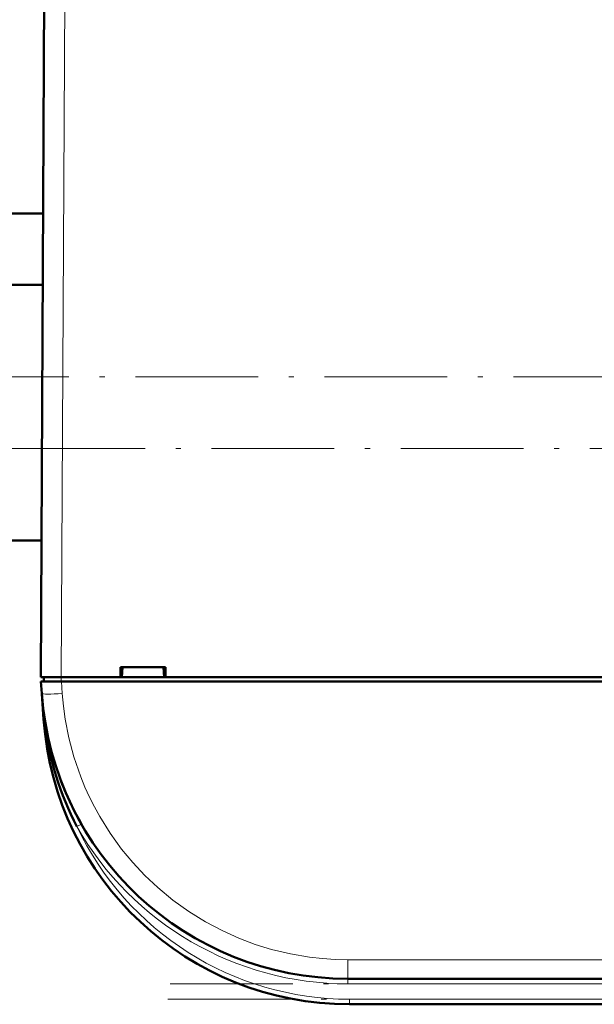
# Model space of a CAD drawing. Extents: x -1976 to 2357, y -1844 to 653.
# Tile 13 of 56: x -234 to -178, y -1598 to -1502. Entities that reach past the tile are written whole.
import ezdxf

# ---------------------------------------------------------------- set-up
doc = ezdxf.new("R2010")
doc.units = 0
doc.linetypes.add('DASHDOT', pattern=[18.5, 12, -3, 0.5, -3])

msp = doc.modelspace()

# ---------------------------------------------------------------- linework, layer by layer
at = {"color": 7, "lineweight": 50}
for p, q in [((-231.935, -1566.21), (-231.505, -1484.157)), ((-231.7, -1520.822), (-293.435, -1520.822)), ((-231.736, -1527.822), (-295.435, -1527.822)), ((-231.865, -1552.822), (-295.435, -1552.822)), ((-224.138, -1566.21), (-224.138, -1565.21)), ((-224.137, -1565.21), (-219.733, -1565.21)), ((-223.999, -1566.21), (-223.935, -1565.21)), ((-219.935, -1565.21), (-219.871, -1566.21)), ((-219.733, -1565.21), (-219.733, -1566.21)), ((-231.935, -1566.21), (-229.935, -1566.21)), ((-231.635, -1566.21), (-231.635, -1566.61)), ((-229.935, -1566.21), (-224.138, -1566.21)), ((-224.138, -1566.21), (-223.999, -1566.21)), ((-224.085, -1566.21), (-219.785, -1566.21)), ((-219.871, -1566.21), (-219.732, -1566.21)), ((-219.732, -1566.21), (-100.138, -1566.21)), ((-231.823, -1567.802), (-231.907, -1566.61)), ((-231.907, -1566.61), (-229.912, -1566.61)), ((23.042, -1566.61), (-229.912, -1566.61)), ((-231.821, -1567.835), (-231.649, -1570.302)), ((-229.476, -1577.514), (-229.377, -1577.745)), ((-4.973, -1595.71), (-201.897, -1595.71)), ((-5.148, -1598.21), (-201.722, -1598.21))]:
    msp.add_line(p, q, dxfattribs=at)
at = {"color": 7, "lineweight": 18}
for p, q in [((-229.505, -1484.157), (-229.935, -1566.21)), ((-231.783, -1536.822), (-286.435, -1536.822)), ((-231.82, -1543.822), (-286.435, -1543.822)), ((-229.94, -1566.61), (-229.94, -1566.21)), ((-229.912, -1566.61), (-229.828, -1567.802)), ((-231.649, -1570.302), (-231.597, -1570.299)), ((-231.554, -1570.665), (-231.597, -1570.299)), ((-228.391, -1580.818), (-228.085, -1580.644)), ((-228.085, -1580.644), (-227.957, -1580.571)), ((-4.973, -1593.849), (-201.897, -1593.849)), ((-201.897, -1595.71), (-201.897, -1593.849)), ((-201.897, -1595.71), (-201.897, -1596.21)), ((-4.973, -1596.21), (-201.897, -1596.21)), ((-201.722, -1597.71), (-201.722, -1598.21)), ((-5.148, -1597.71), (-201.722, -1597.71))]:
    msp.add_line(p, q, dxfattribs=at)
at = {"color": 7, "linetype": 'DASHDOT', "lineweight": 18}
for p, q in [((-315.168, -1536.822), (-78.375, -1536.822)), ((-55.213, -1543.822), (-317.273, -1543.822)), ((14.719, -1596.21), (-221.589, -1596.21)), ((14.509, -1597.71), (-221.38, -1597.71))]:
    msp.add_line(p, q, dxfattribs=at)
at = {"color": 7, "linetype": 'DASHDOT', "lineweight": 18, "ltscale": 0.012015}
msp.add_line((-229.941, -1566.17), (-229.941, -1566.65), dxfattribs=at)
at = {"color": 7, "lineweight": 18}
msp.add_lwpolyline([(-229.828, -1567.802), (-229.715, -1569.034), (-229.541, -1570.297), (-229.183, -1572.13), (-228.683, -1574.002), (-228.005, -1575.965), (-227.602, -1576.95), (-227.156, -1577.929), (-226.672, -1578.893), (-226.147, -1579.847), (-225.145, -1581.456), (-224.018, -1583.014), (-222.924, -1584.336), (-221.744, -1585.598), (-220.489, -1586.786), (-219.002, -1588.016), (-217.449, -1589.132), (-215.807, -1590.15), (-214.132, -1591.035), (-212.549, -1591.744), (-210.958, -1592.342), (-209.371, -1592.833), (-207.49, -1593.285), (-205.651, -1593.596), (-204.376, -1593.739), (-203.138, -1593.822), (-201.897, -1593.849)], dxfattribs=at)
at = {"color": 7, "lineweight": 50}
for centre, radius, start, end in [((-201.897, -1565.71), 30, 184, 270), ((-201.722, -1568.21), 30, 184, 270), ((-231.591, -1570.534), 0.135, 285.28684, 317.57466), ((-201.821, -1566.972), 29.962, 187.08138, 207.52573), ((-202.08, -1565.783), 29.802, 198.53142, 203.18152), ((-201.87, -1565.697), 30.029, 205.60247, 209.69098)]:
    msp.add_arc(centre, radius, start, end, dxfattribs=at)
at = {"color": 7, "lineweight": 18}
for centre, radius, start, end in [((-171.09, -1563.556), 60.882, 184.04162, 186.35829), ((-201.896, -1565.71), 30.5, 209.69424, 269.99995), ((-201.722, -1568.21), 29.5, 205.30374, 270)]:
    msp.add_arc(centre, radius, start, end, dxfattribs=at)
for centre, major_axis, ratio, start_param, end_param in [((-229.828, -1567.663), (1.995, 0.14), 0.069587, 3.141593, 4.707523), ((-232.045, -1570.33), (0.495, 0.076), 0.164442, 5.813966, 6.277967)]:
    msp.add_ellipse(centre, major_axis=major_axis, ratio=ratio, start_param=start_param, end_param=end_param, dxfattribs=at)

doc.saveas('drawing.dxf')
